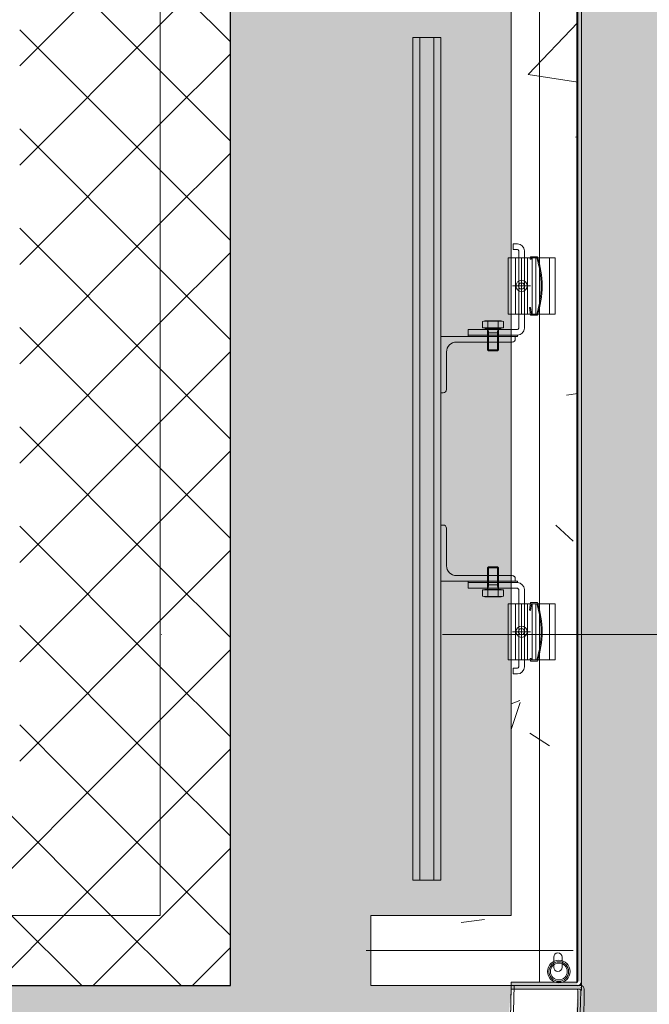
# Model space of a CAD drawing. Header units: millimetres. Extents: x 56389 to 130899, y 36187 to 101460.
# Tile 111 of 134: x 77557 to 78005, y 38846 to 39547. Entities that reach past the tile are written whole.
import ezdxf

# ---------------------------------------------------------------- set-up
doc = ezdxf.new("R2010")
doc.units = ezdxf.units.MM
doc.linetypes.add('4_ Штрихпунктир_ 10 х 2 мм', pattern=[1400, 1000, -200, 0, -200])
for name, color, linetype, lineweight in [('Обобщенные модели', 7, 'Continuous', 9), ('Оборудование', 7, 'Continuous', 9), ('Общие ребра', 7, 'Continuous', 9), ('Оси', 7, 'Continuous', 9), ('Стены', 7, 'Continuous', 9), ('Штриховка поверхностей', 7, 'Continuous', 9)]:
    doc.layers.add(name, color=color, linetype=linetype, lineweight=lineweight)
pattern_1 = [(45, (0, 0), (-35.35534, 35.35534), []), (135, (0, 0), (-35.35534, -35.35534), [])]

# ---------------------------------------------------------------- blocks, each defined once
blk = doc.blocks.new('1200_Колона радиальная -01 - link_Подсистема для радиальной колонны_dwg-V186-ВКК_01_К4_З_ЭОМ_кабель_')
at = {"layer": 'Обобщенные модели', "color": 254, "true_color": 0xcccccc}
blk.add_arc((-52864.39, 93043.34), 550, 0.26174, 180, dxfattribs=at)
blk = doc.blocks.new('1200_Колона радиальная -01 - Тип 1-V187-ВКК_01_К4_З_ЭОМ_кабель_')
blk.add_blockref('1200_Колона радиальная -01 - link_Подсистема для радиальной колонны_dwg-V186-ВКК_01_К4_З_ЭОМ_кабель_', (52989.39, -92793.34))
blk = doc.blocks.new('2ЭПК-01 - 2ЭПК-01-V189-ВКК_01_К4_З_ЭОМ_кабель_')
at = {"layer": 'Оборудование', "true_color": 0xf2f2f2}
h = blk.add_hatch(color=7, dxfattribs=at)
h.paths.add_polyline_path([(-541.56, 251.57), (-541.56, 251.57), (-501.01, 231.39), (-500.47, 230.62), (-499.52, 230.17), (-498.47, 232.44), (-537.78, 249.82)])
h.paths.add_polyline_path([(-544.84, 251.29), (-574.76, 170.31), (-593.06, 87.75), (-599.53, 2.65), (-597.4, 4.38), (-590.99, 87.81), (-572.34, 171.26), (-543.71, 250.18)])
h.paths.add_polyline_path([(-550, 2.5), (-552.06, 2.5), (-552.06, 0), (-550, 0)])
at = {"layer": 'Оборудование', "color": 254, "true_color": 0xcccccc}
for p, q in [((-498.47, 232.44), (-500.65, 233.46)), ((-499.52, 230.17), (-498.47, 232.44)), ((-501.21, 230.96), (-499.52, 230.17)), ((-550, 2.5), (-552.06, 2.5)), ((-550, 0), (-550, 2.5))]:
    blk.add_line(p, q, dxfattribs=at)
for centre, radius, start, end in [((-542.57, 250.24), 2.5, 116.5519, 155.24047), ((0.01, 0), 597.49, 155.32638, 179.66366), ((0, 0), 600, 155.24047, 155.3908), ((-597.45, 2.54), 2.54, 181.64341, 211.09561), ((-596.47, 3.5), 1, 179.66366, 257.09481)]:
    blk.add_arc(centre, radius, start, end, dxfattribs=at)
blk = doc.blocks.new('1200_Колона радиальная -01 - link_Подсистема для радиальной колонны_dwg-V623-ВКК_01_К4_З_ЭОМ_кабель_')
at = {"layer": 'Обобщенные модели', "color": 254, "true_color": 0xcccccc}
for radius, start in [(550, 360), (598, 179.6716)]:
    blk.add_arc((-52864.39, 93043.34), radius, start, 180, dxfattribs=at)
blk = doc.blocks.new('1200_Колона радиальная -01 - Тип 3-V624-ВКК_01_К4_З_ЭОМ_кабель_')
blk.add_blockref('1200_Колона радиальная -01 - link_Подсистема для радиальной колонны_dwg-V623-ВКК_01_К4_З_ЭОМ_кабель_', (52989.39, -92793.34))
blk = doc.blocks.new('2ЭПК-01 - 2ЭПК-01-4199967-ВКК_01_К4_З_ЭОМ_кабель_')
at = {"layer": 'Оборудование', "true_color": 0xf2f2f2}
h = blk.add_hatch(color=7, dxfattribs=at)
h.paths.add_polyline_path([(-498.47, 232.44), (-541.51, 252.51), (-541.65, 249.82), (-499.52, 230.17)])
h.paths.add_polyline_path([(-542.93, 249.42), (-544.84, 251.29), (-575.03, 171.26), (-593.54, 87.75), (-599.99, 2.46), (-597.47, 3.51), (-591, 87.78), (-572.7, 170.31)])
h.paths.add_polyline_path([(-550, 0), (-550, 2.5), (-596.47, 2.5), (-597.45, 0)])
at = {"layer": 'Оборудование', "color": 254, "true_color": 0xcccccc}
for p, q in [((-498.47, 232.44), (-541.51, 252.51)), ((-541.65, 249.82), (-499.52, 230.17)), ((-499.52, 230.17), (-498.47, 232.44)), ((-597.45, 0), (-550, 0)), ((-550, 2.5), (-596.47, 2.5)), ((-550, 0), (-550, 2.5))]:
    blk.add_line(p, q, dxfattribs=at)
for centre, radius, start, end in [((-542.57, 250.24), 2.5, 64.96715, 155.24047), ((0, 0), 600, 155.24047, 179.76473), ((0.01, 0), 597.49, 155.32638, 179.66366), ((-542.07, 248.91), 1, 64.86821, 149.38169), ((-597.45, 2.54), 2.54, 181.64341, 270), ((-596.47, 3.5), 1, 179.66366, 270)]:
    blk.add_arc(centre, radius, start, end, dxfattribs=at)
blk = doc.blocks.new('Металическая панель - Тип 1-4534224-ВКК_01_К4_З_ЭОМ_кабель_')
at = {"layer": 'Обобщенные модели', "color": 254, "true_color": 0xcccccc}
for p, q in [((126.9, 596.74), (500, 596.74)), ((320.45, 596.74), (600, 596.74)), ((679.55, 596.74), (400, 596.74)), ((873.1, 596.74), (500, 596.74)), ((850, 594.24), (850, 446.74)), ((862, 586.34), (854.67, 586.34)), ((356.88, 577.41), (396.88, 577.41)), ((643.12, 577.41), (603.12, 577.41)), ((854.67, 580.29), (862, 580.29)), ((127.5, 570.21), (500, 570.21)), ((320.45, 570.21), (600, 570.21)), ((679.55, 570.21), (400, 570.21)), ((872.5, 570.21), (500, 570.21)), ((356.88, 567.56), (396.88, 567.56)), ((356.88, 564.86), (396.88, 564.86)), ((396.88, 561.66), (356.88, 561.66)), ((376.88, 563.86), (376.88, 550.97)), ((643.12, 567.56), (603.12, 567.56)), ((643.12, 564.86), (603.12, 564.86)), ((603.12, 561.66), (643.12, 561.66)), ((623.12, 563.86), (623.12, 550.97)), ((356.88, 557.41), (396.88, 557.41)), ((383.33, 557.41), (370.44, 557.41)), ((643.12, 557.41), (603.12, 557.41)), ((616.67, 557.41), (629.56, 557.41)), ((356.88, 553.16), (396.88, 553.16)), ((356.88, 549.91), (396.88, 549.91)), ((643.12, 553.16), (603.12, 553.16)), ((643.12, 549.91), (603.12, 549.91)), ((402.24, 540.83), (406.71, 540.83)), ((407.08, 542.81), (407.08, 531.35)), ((410.21, 541.08), (410.21, 533.08)), ((410.21, 540.31), (423.08, 540.31)), ((422.32, 541.08), (422.32, 533.08)), ((589.79, 540.31), (576.92, 540.31)), ((577.68, 541.08), (577.68, 533.08)), ((589.79, 541.08), (589.79, 533.08)), ((592.92, 542.81), (592.92, 531.35)), ((597.76, 540.83), (593.29, 540.83)), ((406.71, 533.33), (402.24, 533.33)), ((410.21, 533.85), (423.08, 533.85)), ((589.79, 533.85), (576.92, 533.85)), ((593.29, 533.33), (597.76, 533.33)), ((200, 499.97), (200, 479.97)), ((200, 499.97), (500, 499.97)), ((378.72, 499.97), (600, 499.97)), ((621.28, 499.97), (400, 499.97)), ((450.58, 503.97), (423.88, 503.97)), ((800, 499.97), (500, 499.97)), ((549.42, 503.97), (576.12, 503.97)), ((800, 499.97), (800, 479.97)), ((200, 494.97), (500, 494.97)), ((378.72, 494.97), (600, 494.97)), ((621.28, 494.97), (400, 494.97)), ((800, 494.97), (500, 494.97)), ((200, 484.97), (500, 484.97)), ((378.72, 484.97), (600, 484.97)), ((621.28, 484.97), (400, 484.97)), ((800, 484.97), (500, 484.97)), ((200, 479.97), (500, 479.97)), ((378.72, 479.97), (600, 479.97)), ((621.28, 479.97), (400, 479.97)), ((800, 479.97), (500, 479.97))]:
    blk.add_line(p, q, dxfattribs=at)
at = {"layer": 'Обобщенные модели', "color": 254, "true_color": 0xcccccc, "flags": 128}
for points in [[(396.88, 581.41), (356.88, 581.41), (356.88, 571.41), (356.88, 547.91), (396.88, 547.91), (396.88, 571.41)], [(603.12, 581.41), (643.12, 581.41), (643.12, 571.41), (643.12, 547.91), (603.12, 547.91), (603.12, 571.41)], [(374.88, 558.57), (376.88, 559.73), (378.89, 558.57), (378.89, 556.26), (376.88, 555.1), (374.88, 556.26)], [(412.88, 554.41), (412.88, 519.41), (411.88, 519.41), (411.88, 554.41)], [(587.12, 554.41), (587.12, 519.41), (588.12, 519.41), (588.12, 554.41)], [(625.12, 558.57), (623.12, 559.73), (621.11, 558.57), (621.11, 556.26), (623.12, 555.1), (625.12, 556.26)], [(401.78, 542.88), (402.24, 544.59), (406.71, 544.59), (406.71, 529.57), (402.24, 529.57), (401.78, 531.28)], [(598.22, 542.88), (597.76, 544.59), (593.29, 544.59), (593.29, 529.57), (597.76, 529.57), (598.22, 531.28)]]:
    blk.add_lwpolyline(points, close=True, dxfattribs=at)
for points in [[(356.09, 568.66), (356.09, 563.71), (357.78, 563.49), (357.88, 564.29), (356.89, 564.41), (356.89, 568.21)], [(396.88, 568.21), (396.88, 564.41), (392.15, 563.81), (392.25, 563.01), (397.68, 563.71), (397.68, 568.66)], [(603.12, 568.21), (603.12, 564.41), (607.85, 563.81), (607.75, 563.01), (602.32, 563.71), (602.32, 568.66)], [(643.91, 568.66), (643.91, 563.71), (642.22, 563.49), (642.12, 564.29), (643.11, 564.41), (643.11, 568.21)], [(350.88, 554.41), (350.88, 551.41), (346.88, 551.41), (346.88, 554.41)], [(406.88, 559.41), (396.88, 559.41), (356.88, 559.41), (351.88, 559.41)], [(351.88, 555.41), (356.88, 555.41), (396.88, 555.41), (406.88, 555.41)], [(407.88, 554.41), (407.88, 519.41), (411.88, 519.41), (411.88, 554.41)], [(592.12, 554.41), (592.12, 519.41), (588.12, 519.41), (588.12, 554.41)], [(593.12, 559.41), (603.12, 559.41), (643.12, 559.41), (648.12, 559.41)], [(648.12, 555.41), (643.12, 555.41), (603.12, 555.41), (593.12, 555.41)], [(649.12, 554.41), (649.12, 551.41), (653.12, 551.41), (653.12, 554.41)], [(414.58, 552.97), (412.88, 552.97), (412.88, 499.97), (452.88, 499.97), (452.88, 501.67)], [(416.88, 510.97), (416.88, 550.67), (416.12, 552.38)], [(585.42, 552.97), (587.12, 552.97), (587.12, 499.97), (547.12, 499.97), (547.12, 501.67)], [(583.12, 510.97), (583.12, 550.67), (583.88, 552.38)], [(407.48, 541.08), (422.32, 541.08), (423.08, 540.31), (423.08, 533.85), (422.32, 533.08), (407.48, 533.08)], [(592.52, 541.08), (577.68, 541.08), (576.92, 540.31), (576.92, 533.85), (577.68, 533.08), (592.52, 533.08)]]:
    blk.add_lwpolyline(points, dxfattribs=at)
at = {"layer": 'Обобщенные модели', "color": 254, "true_color": 0xcccccc}
for centre in [(376.88, 557.41), (623.12, 557.41)]:
    blk.add_circle(centre, 4, dxfattribs=at)
at = {"layer": 'Обобщенные модели', "color": 254, "lineweight": 25, "true_color": 0xcccccc}
for centre, radius in [((871.5, 596.5), 1), ((872.5, 597.5), 2.5)]:
    blk.add_arc(centre, radius, 0, 90, dxfattribs=at)
at = {"layer": 'Обобщенные модели', "color": 254, "true_color": 0xcccccc}
for centre, radius, start, end in [((854.67, 583.29), 3, 90, 270), ((862, 583.34), 3, 270, 90), ((376.88, 507.7), 64.41, 71.16054, 108.83946), ((376.88, 505.2), 66.11, 72.39059, 107.60977), ((623.12, 507.7), 64.41, 71.16054, 108.83946), ((623.12, 505.2), 66.11, 72.39023, 107.60941), ((351.88, 554.41), 5, 90, 180), ((351.88, 554.41), 1, 90, 180), ((406.88, 554.41), 5, 0, 90), ((406.88, 554.41), 1, 0, 90), ((593.12, 554.41), 5, 90, 180), ((593.12, 554.41), 1, 90, 180), ((648.12, 554.41), 5, 360, 90), ((648.12, 554.41), 1, 360, 90), ((414.58, 550.67), 2.3, 0, 90), ((585.42, 550.67), 2.3, 90, 180), ((408.64, 542.71), 6.67, 163.65711, 196.34289), ((428.24, 537.08), 26.27, 171.78679, 188.21321), ((410.21, 547.08), 6.77, 242.46222, 270), ((589.79, 547.08), 6.77, 270, 297.53778), ((591.36, 542.71), 6.67, 343.65711, 16.34289), ((571.76, 537.08), 26.27, 351.78679, 8.21321), ((408.64, 531.45), 6.67, 163.65711, 196.34289), ((410.21, 527.08), 6.77, 90, 117.53778), ((589.79, 527.08), 6.77, 62.46222, 90), ((591.36, 531.45), 6.67, 343.65711, 16.34289), ((423.88, 510.97), 7, 180, 270), ((576.12, 510.97), 7, 270, 360), ((450.58, 501.67), 2.3, 0, 90), ((549.42, 501.67), 2.3, 90, 180)]:
    blk.add_arc(centre, radius, start, end, dxfattribs=at)
blk = doc.blocks.new('Цоколь радиальный - Тип 1-V820-ВКК_01_К4_З_ЭОМ_кабель_')
at = {"layer": 'Обобщенные модели', "true_color": 0xcccccc}
h = blk.add_hatch(dxfattribs=at)
h.set_pattern_fill('FP_285', color=254, style=0, pattern_type=2)
h.set_pattern_definition([(230, (125094.96, 0), (-364.3679, 31.8783), [38.1, -419.1]), (175, (125094.96, 0), (70.4859, -382.1133), [30.48, -335.28]), (280.451, (125064.6, 2.66), (-293.885, -350.2334), [32.38, -356.18]), (226.184, (125094.96, -101.6), (-542.1585, 84.0858), [57.15, -628.65]), (276.636, (125049.8, -94.6), (-474.805, -494.8554), [48.57, -534.27]), (171.184, (125094.96, -101.6), (-474.8102, -494.85), [45.72, -502.92]), (201, (125044.16, -76.2), (-303.2285, 204.53046), [38.1, -419.1]), (146, (125044.16, -76.2), (-123.6039, -368.376), [30.48, -335.28]), (251.451, (125018.9, -59.16), (-426.8341, -163.8427), [32.38, -356.18]), (217.5, (125094.96, 0), (-6.17665, -169.11015), [16.764, -314.452, 16.764, -323.596, -336.55]), (217.5, (125094.96, 0), (-6.17665, -169.11015), [-671.576, 16.764, -319.786]), (187.5, (125094.96, 0), (-133.63888, -200.3615), [16.764, -177.292, 16.764, -306.832, -128.27]), (187.5, (125094.96, 0), (-133.63888, -200.3615), [-517.652, 16.764, -111.506]), (147.5, (125208.24, 0), (-271.18182, 11.45836), [16.764, -110.236, 16.764, -379.476, -525.78]), (147.5, (125208.24, 0), (-271.18182, 11.45836), [-523.24, 16.764, -509.016]), (137.5, (125259.04, 0), (-296.2585, -50.85285), [16.764, -148.336, 16.764, -246.38, -373.38]), (137.5, (125259.04, 0), (-296.2585, -50.85285), [-428.244, 16.764, -356.616])])
h.paths.add_polyline_path([(123.97, 847.42), (37.65, 840.84), (-45.77, 822.24), (-125.68, 791.93), (-200.43, 750.52), (-266.53, 700.83), (-326.91, 640.13), (-376.82, 573.54), (-415.02, 505.68), (-417.71, 504.86), (-419.73, 501.18), (-418.63, 501.29), (-417.71, 502.11), (-417.71, 503.31), (-416.51, 504.31), (-373.47, 483.73), (-374.93, 483.12), (-373.95, 481.39), (-375.53, 480.64), (-417.93, 499.42), (-449, 414.41), (-466.53, 330.8), (-473.53, 253.07), (-474.82, 252.46), (-474.51, 250), (-472.45, 252.5), (-425, 252.5), (-423.86, 265.15), (-418.86, 331.97), (-400.57, 412.12), (-370.53, 488.64), (-324.85, 565.57), (-277.17, 625.03), (-217.92, 680.01), (-150, 726.31), (-75.94, 761.98), (2.61, 786.21), (83.9, 798.46), (166.1, 798.46), (247.39, 786.21), (325.94, 761.98), (400, 726.31), (467.92, 680.01), (528.18, 624.1), (579.43, 559.83), (622.87, 485.99), (664.59, 504.3), (665.65, 502.11), (666.57, 501.29), (666.65, 500.18), (667.93, 500.88), (668.33, 499.81), (669.67, 501.29), (667.19, 505.82), (662.96, 505.68), (621.16, 579.72), (569.31, 647.02), (510.31, 704.91), (442.49, 754.86), (368.33, 794.78), (289.3, 823.87), (206.95, 841.56), (125, 847.35)])
h.paths.add_polyline_path([(665.94, 499.49), (623.86, 480.17), (650.57, 412.12), (668.86, 331.97), (675, 252.5), (721.5, 252.43), (722.93, 250), (724.99, 250.14), (724.82, 252.54), (720.34, 254.38), (713.93, 337.81), (695.28, 421.26), (665.87, 499.42)])
at = {"layer": 'Обобщенные модели', "color": 254, "true_color": 0xcccccc}
for radius, start in [(550, 25.36102), (600, 179.75709)]:
    blk.add_arc((125, 250), radius, start, 180, dxfattribs=at)
blk = doc.blocks.new('Цоколь прямоугольный серый - Тип 1-4208454-ВКК_01_К4_З_ЭОМ_кабель_')
at = {"layer": 'Обобщенные модели', "true_color": 0xcccccc}
h = blk.add_hatch(dxfattribs=at)
h.set_pattern_fill('FP_301', color=254, style=0, pattern_type=2)
h.set_pattern_definition([(140, (1325, -124969.96), (31.8783, 364.3679), [38.1, -419.1]), (85, (1325, -124969.96), (-382.1133, -70.4859), [30.48, -335.28]), (190.451, (1327.66, -124939.6), (-350.2334, 293.885), [32.38, -356.18]), (136.184, (1223.4, -124969.96), (84.0858, 542.1585), [57.15, -628.65]), (186.636, (1230.4, -124924.8), (-494.8554, 474.805), [48.57, -534.27]), (81.184, (1223.4, -124969.96), (-494.85, 474.8102), [45.72, -502.92]), (111, (1248.8, -124919.16), (204.53046, 303.2285), [38.1, -419.1]), (56, (1248.8, -124919.16), (-368.376, 123.6039), [30.48, -335.28]), (161.451, (1265.84, -124893.9), (-163.8427, 426.8341), [32.38, -356.18]), (127.5, (1325, -124969.96), (-169.11015, 6.17665), [16.764, -314.452, 16.764, -323.596, -336.55]), (127.5, (1325, -124969.96), (-169.11015, 6.17665), [-671.576, 16.764, -319.786]), (97.5, (1325, -124969.96), (-200.3615, 133.63888), [16.764, -177.292, 16.764, -306.832, -128.27]), (97.5, (1325, -124969.96), (-200.3615, 133.63888), [-517.652, 16.764, -111.506]), (57.5, (1325, -125083.24), (11.45836, 271.18182), [16.764, -110.236, 16.764, -379.476, -525.78]), (57.5, (1325, -125083.24), (11.45836, 271.18182), [-523.24, 16.764, -509.016]), (47.5, (1325, -125134.04), (-50.85285, 296.2585), [16.764, -148.336, 16.764, -246.38, -373.38]), (47.5, (1325, -125134.04), (-50.85285, 296.2585), [-428.244, 16.764, -356.616])])
h.paths.add_polyline_path([(1575, 450), (1575, 550), (1572.5, 550), (1572.5, 596.5), (1575, 598.53), (1575, 600), (1572.33, 599.59), (1571.5, 597.5), (828.5, 597.5), (827.5, 600), (822.33, 599.59), (821.5, 597.5), (128.5, 597.5), (127.5, 600), (125, 600), (125.41, 597.33), (127.5, 596.5), (127.5, 450), (175, 450), (175, 550), (822.5, 550), (822.5, 596.5), (825.03, 597.49), (827.5, 596.5), (827.5, 550), (1525, 550), (1525, 450), (1572.5, 450)])
at = {"layer": 'Обобщенные модели', "color": 254, "true_color": 0xcccccc}
for p, q in [((1575, 600), (1572.5, 600)), ((827.5, 550), (1525, 550)), ((1525, 550), (1525, 450)), ((1575, 450), (1575, 550)), ((1525, 450), (1575, 450))]:
    blk.add_line(p, q, dxfattribs=at)
blk = doc.blocks.new('Металическая панель - Тип 1-4534720-ВКК_01_К4_З_ЭОМ_кабель_')
at = {"layer": 'Обобщенные модели', "true_color": 0xf2f2f2}
h = blk.add_hatch(color=7, dxfattribs=at)
h.paths.add_polyline_path([(125, 550), (127.5, 550), (127.5, 596.5), (125, 597.5)])
h.paths.add_polyline_path([(127.5, 600), (128.5, 597.5), (871.5, 597.5), (872.5, 600)])
h.paths.add_polyline_path([(872.5, 550), (875, 550), (875, 597.5), (872.5, 596.5)])
at = {"layer": 'Обобщенные модели', "color": 254, "true_color": 0xcccccc}
for p, q in [((126.9, 596.74), (500, 596.74)), ((872.5, 600), (127.5, 600)), ((128.5, 597.5), (871.5, 597.5)), ((320.45, 596.74), (600, 596.74)), ((679.55, 596.74), (400, 596.74)), ((873.1, 596.74), (500, 596.74)), ((872.5, 596.5), (872.5, 550)), ((875, 550), (875, 597.5)), ((850, 594.24), (850, 446.74)), ((862, 586.34), (854.67, 586.34)), ((356.88, 577.41), (396.88, 577.41)), ((643.12, 577.41), (603.12, 577.41)), ((854.67, 580.29), (862, 580.29)), ((127.5, 570.21), (500, 570.21)), ((320.45, 570.21), (600, 570.21)), ((679.55, 570.21), (400, 570.21)), ((872.5, 570.21), (500, 570.21)), ((356.88, 567.56), (396.88, 567.56)), ((356.88, 564.86), (396.88, 564.86)), ((396.88, 561.66), (356.88, 561.66)), ((376.88, 563.86), (376.88, 550.97)), ((643.12, 567.56), (603.12, 567.56)), ((643.12, 564.86), (603.12, 564.86)), ((603.12, 561.66), (643.12, 561.66)), ((623.12, 563.86), (623.12, 550.97)), ((356.88, 557.41), (396.88, 557.41)), ((383.33, 557.41), (370.44, 557.41)), ((643.12, 557.41), (603.12, 557.41)), ((616.67, 557.41), (629.56, 557.41)), ((356.88, 553.16), (396.88, 553.16)), ((356.88, 549.91), (396.88, 549.91)), ((643.12, 553.16), (603.12, 553.16)), ((643.12, 549.91), (603.12, 549.91)), ((872.5, 550), (875, 550)), ((402.24, 540.83), (406.71, 540.83)), ((407.08, 542.81), (407.08, 531.35)), ((410.21, 541.08), (410.21, 533.08)), ((410.21, 540.31), (423.08, 540.31)), ((422.32, 541.08), (422.32, 533.08)), ((589.79, 540.31), (576.92, 540.31)), ((577.68, 541.08), (577.68, 533.08)), ((589.79, 541.08), (589.79, 533.08)), ((592.92, 542.81), (592.92, 531.35)), ((597.76, 540.83), (593.29, 540.83)), ((406.71, 533.33), (402.24, 533.33)), ((410.21, 533.85), (423.08, 533.85)), ((589.79, 533.85), (576.92, 533.85)), ((593.29, 533.33), (597.76, 533.33)), ((200, 499.97), (200, 479.97)), ((200, 499.97), (500, 499.97)), ((378.72, 499.97), (600, 499.97)), ((621.28, 499.97), (400, 499.97)), ((450.58, 503.97), (423.88, 503.97)), ((800, 499.97), (500, 499.97)), ((549.42, 503.97), (576.12, 503.97)), ((800, 499.97), (800, 479.97)), ((200, 494.97), (500, 494.97)), ((378.72, 494.97), (600, 494.97)), ((621.28, 494.97), (400, 494.97)), ((800, 494.97), (500, 494.97)), ((200, 484.97), (500, 484.97)), ((378.72, 484.97), (600, 484.97)), ((621.28, 484.97), (400, 484.97)), ((800, 484.97), (500, 484.97)), ((200, 479.97), (500, 479.97)), ((378.72, 479.97), (600, 479.97)), ((621.28, 479.97), (400, 479.97)), ((800, 479.97), (500, 479.97))]:
    blk.add_line(p, q, dxfattribs=at)
at = {"layer": 'Обобщенные модели', "color": 254, "true_color": 0xcccccc, "flags": 128}
for points in [[(396.88, 581.41), (356.88, 581.41), (356.88, 571.41), (356.88, 547.91), (396.88, 547.91), (396.88, 571.41)], [(603.12, 581.41), (643.12, 581.41), (643.12, 571.41), (643.12, 547.91), (603.12, 547.91), (603.12, 571.41)], [(374.88, 558.57), (376.88, 559.73), (378.89, 558.57), (378.89, 556.26), (376.88, 555.1), (374.88, 556.26)], [(412.88, 554.41), (412.88, 519.41), (411.88, 519.41), (411.88, 554.41)], [(587.12, 554.41), (587.12, 519.41), (588.12, 519.41), (588.12, 554.41)], [(625.12, 558.57), (623.12, 559.73), (621.11, 558.57), (621.11, 556.26), (623.12, 555.1), (625.12, 556.26)], [(401.78, 542.88), (402.24, 544.59), (406.71, 544.59), (406.71, 529.57), (402.24, 529.57), (401.78, 531.28)], [(598.22, 542.88), (597.76, 544.59), (593.29, 544.59), (593.29, 529.57), (597.76, 529.57), (598.22, 531.28)]]:
    blk.add_lwpolyline(points, close=True, dxfattribs=at)
for points in [[(356.09, 568.66), (356.09, 563.71), (357.78, 563.49), (357.88, 564.29), (356.89, 564.41), (356.89, 568.21)], [(396.88, 568.21), (396.88, 564.41), (392.15, 563.81), (392.25, 563.01), (397.68, 563.71), (397.68, 568.66)], [(603.12, 568.21), (603.12, 564.41), (607.85, 563.81), (607.75, 563.01), (602.32, 563.71), (602.32, 568.66)], [(643.91, 568.66), (643.91, 563.71), (642.22, 563.49), (642.12, 564.29), (643.11, 564.41), (643.11, 568.21)], [(350.88, 554.41), (350.88, 551.41), (346.88, 551.41), (346.88, 554.41)], [(406.88, 559.41), (396.88, 559.41), (356.88, 559.41), (351.88, 559.41)], [(351.88, 555.41), (356.88, 555.41), (396.88, 555.41), (406.88, 555.41)], [(407.88, 554.41), (407.88, 519.41), (411.88, 519.41), (411.88, 554.41)], [(592.12, 554.41), (592.12, 519.41), (588.12, 519.41), (588.12, 554.41)], [(593.12, 559.41), (603.12, 559.41), (643.12, 559.41), (648.12, 559.41)], [(648.12, 555.41), (643.12, 555.41), (603.12, 555.41), (593.12, 555.41)], [(649.12, 554.41), (649.12, 551.41), (653.12, 551.41), (653.12, 554.41)], [(414.58, 552.97), (412.88, 552.97), (412.88, 499.97), (452.88, 499.97), (452.88, 501.67)], [(416.88, 510.97), (416.88, 550.67), (416.12, 552.38)], [(585.42, 552.97), (587.12, 552.97), (587.12, 499.97), (547.12, 499.97), (547.12, 501.67)], [(583.12, 510.97), (583.12, 550.67), (583.88, 552.38)], [(407.48, 541.08), (422.32, 541.08), (423.08, 540.31), (423.08, 533.85), (422.32, 533.08), (407.48, 533.08)], [(592.52, 541.08), (577.68, 541.08), (576.92, 540.31), (576.92, 533.85), (577.68, 533.08), (592.52, 533.08)]]:
    blk.add_lwpolyline(points, dxfattribs=at)
at = {"layer": 'Обобщенные модели', "color": 254, "true_color": 0xcccccc}
for centre, radius in [((865, 583.95), 8), ((865, 583.95), 7), ((865, 583.95), 6), ((376.88, 557.41), 4), ((623.12, 557.41), 4)]:
    blk.add_circle(centre, radius, dxfattribs=at)
for centre, radius, start, end in [((871.5, 596.5), 1, 0, 90), ((872.5, 597.5), 2.5, 0, 90), ((854.67, 583.29), 3, 90, 270), ((862, 583.34), 3, 270, 90), ((376.88, 507.7), 64.41, 71.16054, 108.83946), ((376.88, 505.2), 66.11, 72.39059, 107.60977), ((623.12, 507.7), 64.41, 71.16054, 108.83946), ((623.12, 505.2), 66.11, 72.39023, 107.60941), ((351.88, 554.41), 5, 90, 180), ((351.88, 554.41), 1, 90, 180), ((406.88, 554.41), 5, 0, 90), ((406.88, 554.41), 1, 0, 90), ((593.12, 554.41), 5, 90, 180), ((593.12, 554.41), 1, 90, 180), ((648.12, 554.41), 5, 360, 90), ((648.12, 554.41), 1, 360, 90), ((414.58, 550.67), 2.3, 0, 90), ((585.42, 550.67), 2.3, 90, 180), ((408.64, 542.71), 6.67, 163.65711, 196.34289), ((428.24, 537.08), 26.27, 171.78679, 188.21321), ((410.21, 547.08), 6.77, 242.46222, 270), ((589.79, 547.08), 6.77, 270, 297.53778), ((591.36, 542.71), 6.67, 343.65711, 16.34289), ((571.76, 537.08), 26.27, 351.78679, 8.21321), ((408.64, 531.45), 6.67, 163.65711, 196.34289), ((410.21, 527.08), 6.77, 90, 117.53778), ((589.79, 527.08), 6.77, 62.46222, 90), ((591.36, 531.45), 6.67, 343.65711, 16.34289), ((423.88, 510.97), 7, 180, 270), ((576.12, 510.97), 7, 270, 360), ((450.58, 501.67), 2.3, 0, 90), ((549.42, 501.67), 2.3, 90, 180)]:
    blk.add_arc(centre, radius, start, end, dxfattribs=at)
blk = doc.blocks.new('Наметкина 10_ТД_АРФ_К4_R21_rvt-1-ВКК_01_К4_З_ЭОМ_кабель_')
at = {"layer": 'Стены', "true_color": 0xcccccc}
h = blk.add_hatch(dxfattribs=at)
h.set_pattern_fill('FP_24', color=254, style=0, pattern_type=2)
h.set_pattern_definition(pattern_1)
h.paths.add_polyline_path([(125320.08, -200), (125320.08, 1000), (125270.08, 1000), (125270.08, -200)])
h = blk.add_hatch(dxfattribs=at)
h.set_pattern_fill('FP_24', color=254, style=0, pattern_type=2)
h.set_pattern_definition(pattern_1)
h.paths.add_polyline_path([(125170.08, -100), (125270.08, -100), (125270.08, 900), (125170.08, 900), (125170.08, 747.06)])
h = blk.add_hatch(dxfattribs=at)
h.set_pattern_fill('FP_24', color=254, style=0, pattern_type=2)
h.set_pattern_definition(pattern_1)
h.paths.add_polyline_path([(125270.08, -200), (125270.08, -100), (124570.04, -100), (124570.04, -200), (124993.04, -200)])
h = blk.add_hatch(dxfattribs=at)
h.set_pattern_fill('FP_24', color=254, style=0, pattern_type=2)
h.set_pattern_definition(pattern_1)
h.paths.add_polyline_path([(125320.08, -250), (125320.08, -200), (124520.04, -200), (124520.04, -250), (124993.04, -250)])
at = {"layer": 'Штриховка поверхностей', "lineweight": 5, "true_color": 0xfafafa}
h = blk.add_hatch(color=7, dxfattribs=at)
h.paths.add_polyline_path([(109519.96, -2289.57), (130723.29, -2289.57), (130719.94, 1700), (109519.96, 1700), (109519.96, -265.15)])
h.paths.add_polyline_path([(112869.96, -850), (112784.57, -843.89), (112696.02, -823.87), (112618.87, -794.78), (112540.04, -750.61), (112477.04, -703.45), (112415.53, -641.61), (112365.2, -574.38), (112324.18, -499.25), (112294.26, -419.04), (112276.06, -335.39), (112269.96, -247.5), (112269.96, 1200), (113469.96, 1200), (113468.99, -265.15), (113463.49, -337.78), (113442.65, -427.46), (113412.67, -505.85), (113368.66, -583.1), (113317.43, -649.36), (113257.32, -707.97), (113189.5, -757.66), (113115.34, -797.41), (113036.31, -826.41), (112953.97, -844.05), (112869.97, -850)])
h.paths.add_polyline_path([(116369.96, -850), (116284.57, -843.89), (116196.02, -823.87), (116118.87, -794.78), (116045.57, -754.75), (115977.04, -703.45), (115915.53, -641.61), (115865.2, -574.38), (115824.18, -499.25), (115794.26, -419.04), (115776.06, -335.39), (115769.96, -247.5), (115769.96, 1200), (116969.96, 1200), (116968.99, -265.15), (116963.49, -337.78), (116942.65, -427.46), (116912.67, -505.85), (116868.66, -583.1), (116817.43, -649.36), (116757.32, -707.97), (116689.5, -757.66), (116615.34, -797.41), (116536.31, -826.41), (116453.97, -844.05), (116369.97, -850)])
h.paths.add_polyline_path([(124969.96, -1277.36), (124969.95, -1277.36), (124969.96, -850)])
h.paths.add_polyline_path([(121469.95, -850), (121469.92, -850), (121384.57, -843.89), (121296.02, -823.87), (121218.87, -794.78), (121145.57, -754.75), (121077.04, -703.45), (121015.53, -641.61), (120965.2, -574.38), (120924.18, -499.25), (120894.26, -419.04), (120876.06, -335.39), (120869.96, -247.5), (120870.01, 1200), (122069.96, 1200), (122068.99, -265.15), (122063.49, -337.78), (122042.65, -427.46), (122012.67, -505.85), (121968.66, -583.1), (121917.43, -649.36), (121857.32, -707.97), (121789.5, -757.66), (121715.34, -797.41), (121636.31, -826.41), (121553.97, -844.05), (121469.96, -850)])
h.paths.add_polyline_path([(124969.96, -850), (124884.57, -843.89), (124796.02, -823.87), (124718.87, -794.78), (124645.57, -754.75), (124577.04, -703.45), (124515.53, -641.61), (124465.2, -574.38), (124424.18, -499.25), (124394.26, -419.04), (124376.06, -335.39), (124369.96, -247.5), (124370.04, 1200), (125569.96, 1200), (125569.96, -253.31), (125572.01, -252.46), (125563.85, -345.47), (125544.99, -426.72), (125516.86, -501.29), (125514.95, -500.88), (125512.67, -505.72), (125514.73, -505.85), (125468.66, -585.79), (125417.43, -651.39), (125357.32, -709.49), (125289.5, -758.77), (125215.34, -798.17), (125136.31, -826.85), (125053.97, -844.2), (124969.97, -850)])
h.paths.add_polyline_path([(121511.06, -798.46), (121592.34, -786.21), (121672.24, -761.33), (121744.96, -726.31), (121817.02, -676.16), (121873.14, -624.1), (121924.39, -559.83), (121967.83, -482.67), (121995.52, -412.12), (122013.81, -331.97), (122019.96, -250), (121919.96, -250), (121919.96, -200), (122019.96, -200), (122019.96, 1150), (120919.96, 1150), (120919.96, -200), (121019.96, -200.1), (121019.96, -250), (120919.96, -250), (120927.24, -336.98), (120947.11, -419.04), (120974.42, -488.64), (121020.1, -565.56), (121067.82, -625.06), (121127.04, -680.01), (121194.96, -726.31), (121269.02, -761.98), (121347.57, -786.21), (121428.86, -798.46), (121469.96, -798.46)])
h.paths.add_polyline_path([(125011.06, -798.46), (125092.34, -786.21), (125170.89, -761.98), (125244.96, -726.31), (125317.02, -676.16), (125373.14, -624.1), (125424.39, -559.83), (125467.83, -482.68), (125495.52, -412.12), (125513.81, -331.97), (125519.96, -250), (125419.96, -250), (125419.96, -200), (125519.96, -200), (125519.96, 1150), (124419.96, 1150), (124419.96, -200), (124519.96, -200), (124519.96, -250), (124422.02, -250), (124422.02, -252.5), (124420.14, -252.5), (124427.03, -336.03), (124447.11, -419.04), (124472.03, -480.39), (124472.5, -480.17), (124473.06, -482.67), (124473.31, -483.21), (124473.6, -486.55), (124474.42, -488.64), (124520.1, -565.56), (124568.5, -625.7), (124627.04, -680.01), (124694.96, -726.31), (124769.02, -761.98), (124847.57, -786.21), (124928.86, -798.46), (124993.04, -798.46)])
h.paths.add_polyline_path([(116411.06, -798.46), (116492.34, -786.21), (116570.89, -761.98), (116644.96, -726.31), (116717.02, -676.16), (116773.14, -624.1), (116824.39, -559.83), (116867.83, -482.67), (116895.52, -412.12), (116913.81, -331.97), (116919.96, -250), (116120, -250), (116120, 1050), (116919.96, 1050), (116919.96, 1150), (115819.96, 1150), (115819.96, -200), (115919.96, -200), (115919.96, -250), (115819.96, -250), (115827.24, -336.98), (115847.11, -419.04), (115874.42, -488.64), (115920.1, -565.56), (115967.82, -625.06), (116027.04, -680.01), (116094.96, -726.31), (116169.02, -761.98), (116247.57, -786.21), (116328.86, -798.46), (116369.96, -798.46)])
h.paths.add_polyline_path([(112869.96, -798.46), (112911.06, -798.46), (112992.34, -786.21), (113070.89, -761.98), (113144.96, -726.31), (113217.02, -676.16), (113273.14, -624.1), (113324.39, -559.83), (113367.83, -482.67), (113395.52, -412.12), (113413.81, -331.97), (113419.96, -250), (112520, -250), (112520, 1050), (113320.04, 1050), (113320.04, -200), (113419.96, -200), (113419.96, 1150), (112319.96, 1150), (112319.96, -200), (112419.96, -200), (112419.96, -250), (112319.96, -250), (112327.24, -336.98), (112347.11, -419.04), (112374.42, -488.64), (112420.1, -565.56), (112467.82, -625.06), (112527.04, -680.01), (112594.96, -726.31), (112669.02, -761.98), (112747.57, -786.21), (112828.86, -798.46)])
h.paths.add_polyline_path([(129816.5, -250.03), (128916.43, -249.91), (128832.15, -243.54), (128742.48, -222.7), (128664.09, -192.71), (128586.84, -148.7), (128520.57, -97.48), (128461.97, -37.36), (128412.28, 30.45), (128372.53, 104.61), (128343.53, 183.65), (128325.88, 265.99), (128320, 350.89), (128326.53, 437.34), (128346.07, 523.77), (128375.16, 600.97), (128415.25, 674.38), (128470.7, 747.06), (128528.39, 804.43), (128595.62, 854.75), (128670.75, 895.78), (128757.88, 927.2), (128838.03, 944.14), (128922.5, 949.97), (129823.51, 949.91), (129907.78, 943.54), (129997.46, 922.7), (130075.85, 892.71), (130153.1, 848.7), (130219.36, 797.48), (130277.97, 737.36), (130327.66, 669.55), (130367.41, 595.39), (130396.41, 516.35), (130414.05, 434.01), (130419.75, 346.56), (130413.89, 264.61), (130393.87, 176.06), (130364.78, 98.91), (130324.75, 25.62), (130273.45, -42.92), (130211.61, -104.43), (130144.38, -154.75), (130069.25, -195.78), (129982.12, -227.2), (129901.97, -244.14), (129817.5, -250.03)])
h.paths.add_polyline_path([(124570.04, -250), (124520.04, -250), (124520.04, 1050), (125320.08, 1050), (125320.08, -250), (124670, -250)])
h.paths.add_polyline_path([(121820.05, -250), (121020.01, -250), (121020.01, 1050), (121820.05, 1050), (121820.05, -200)])
h.paths.add_polyline_path([(129820, -200), (129905.39, -193.08), (129989.04, -172.85), (130058.64, -145.53), (130135.56, -99.86), (130195.06, -52.14), (130250.01, 7.08), (130296.31, 75), (130331.98, 149.06), (130356.21, 227.61), (130368.46, 308.9), (130368.46, 391.1), (130356.21, 472.39), (130331.98, 550.94), (130296.31, 625), (130246.16, 697.06), (130194.1, 753.18), (130129.83, 804.43), (130052.24, 848.04), (129982.12, 875.57), (129901.97, 893.86), (129820, 899.97), (129820, -193.86)])
h.paths.add_polyline_path([(128919.94, -200), (128919.94, 900), (128834.61, 893.08), (128750.96, 872.85), (128681.36, 845.53), (128608.94, 803.45), (128544.9, 752.09), (128489.99, 692.92), (128443.69, 625), (128408.02, 550.94), (128383.79, 472.39), (128371.54, 391.1), (128371.54, 308.9), (128383.79, 227.61), (128408.02, 149.06), (128443.69, 75), (128489.99, 7.08), (128545.9, -53.18), (128610.17, -104.43), (128687.56, -147.96), (128757.88, -175.57), (128838.03, -193.86), (128917.5, -199.81)])
h.paths.add_polyline_path([(129069.94, -50), (129070, -50), (129070.19, 750), (129069.94, 750.25), (129069.94, 240.96)])
at = {"layer": 'Общие ребра', "color": 254, "true_color": 0xcccccc}
for p, q in [((125270.08, 900), (125270.08, -100)), ((125270.08, -100), (125270.08, -200)), ((124570.04, -200), (125270.08, -200))]:
    blk.add_line(p, q, dxfattribs=at)
at = {"layer": 'Стены', "color": 254, "lineweight": 25, "true_color": 0xcccccc}
for p, q in [((125320.08, -100), (125320.08, 900)), ((125320.08, -200), (125320.08, -100)), ((125320.08, -250), (125320.08, -200)), ((124520.04, -250), (125320.08, -250))]:
    blk.add_line(p, q, dxfattribs=at)
at = {"layer": 'Обобщенные модели', "color": 254, "lineweight": 9, "true_color": 0xcccccc}
for name, p, rotation in [('Цоколь прямоугольный серый - Тип 1-4208454-ВКК_01_К4_З_ЭОМ_кабель_', (124969.96, 1325), 270), ('Металическая панель - Тип 1-4534224-ВКК_01_К4_З_ЭОМ_кабель_', (124969.96, 625), 270), ('Металическая панель - Тип 1-4534720-ВКК_01_К4_З_ЭОМ_кабель_', (124969.96, 625), 270), ('Цоколь радиальный - Тип 1-V820-ВКК_01_К4_З_ЭОМ_кабель_', (125094.96, 0), 180), ('1200_Колона радиальная -01 - Тип 1-V187-ВКК_01_К4_З_ЭОМ_кабель_', (125094.96, 0), 180), ('1200_Колона радиальная -01 - Тип 3-V624-ВКК_01_К4_З_ЭОМ_кабель_', (125097.02, 0), 180)]:
    blk.add_blockref(name, p, dxfattribs=dict(at, rotation=rotation))
at = {"layer": 'Оборудование', "color": 254, "lineweight": 9, "true_color": 0xcccccc, "rotation": 180}
for name, p in [('2ЭПК-01 - 2ЭПК-01-V189-ВКК_01_К4_З_ЭОМ_кабель_', (124969.96, -250)), ('2ЭПК-01 - 2ЭПК-01-4199967-ВКК_01_К4_З_ЭОМ_кабель_', (124972.02, -250))]:
    blk.add_blockref(name, p, dxfattribs=at)

msp = doc.modelspace()

# ---------------------------------------------------------------- linework, layer by layer
at = {"layer": 'Оси', "color": 253, "linetype": '4_ Штрихпунктир_ 10 х 2 мм', "true_color": 0xaaaaaa}
msp.add_line((84458.33, 39109.59), (57188.96, 39109.59), dxfattribs=at)

# ---------------------------------------------------------------- block references
at = {"lineweight": 5}
msp.add_blockref('Наметкина 10_ТД_АРФ_К4_R21_rvt-1-ВКК_01_К4_З_ЭОМ_кабель_', (-47613.27, 39109.59), dxfattribs=at)

doc.saveas('drawing.dxf')
